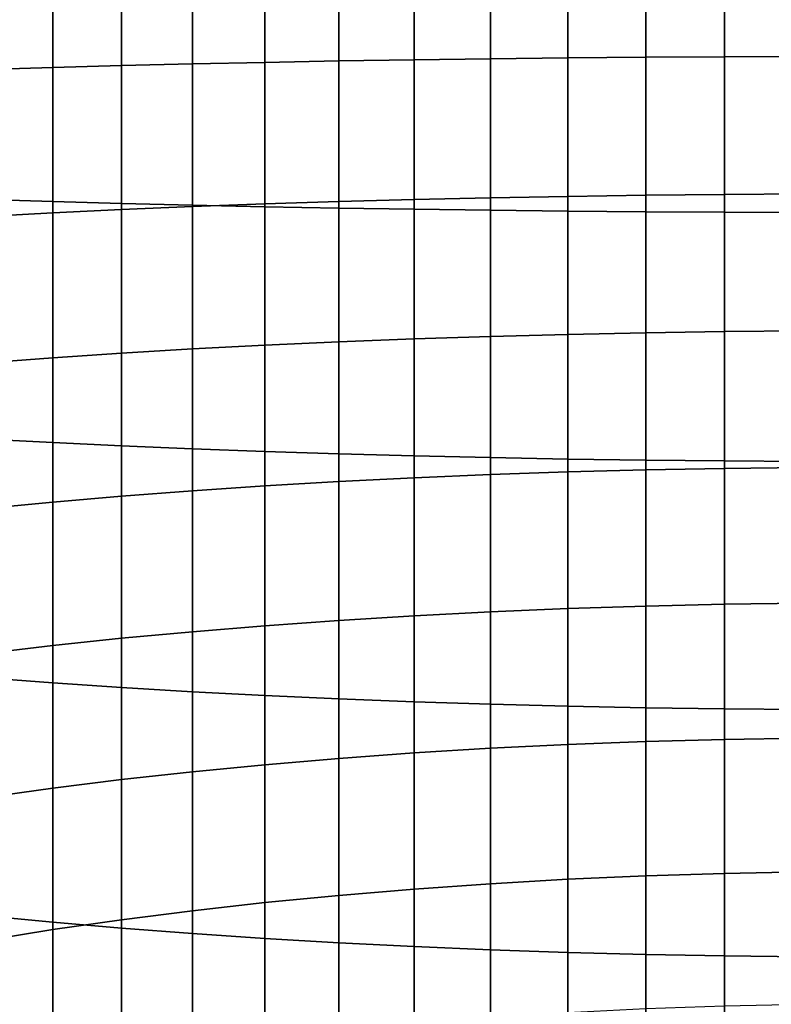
# Model space of a CAD drawing. Header units: metres. Extents: x -32 to 117, y -314 to 32.
# Tile 31 of 256: x -7 to -1, y -264 to -256. Entities that reach past the tile are written whole.
import ezdxf

# ---------------------------------------------------------------- set-up
doc = ezdxf.new("R2010")
doc.units = ezdxf.units.M
doc.layers.add('solid_24_501_064_XXX', color=7, linetype='CONTINUOUS')

msp = doc.modelspace()

# ---------------------------------------------------------------- linework, layer by layer
at = {"layer": 'solid_24_501_064_XXX'}
for points in [[(-3.773701, -256.585754, 322.527191), (-4.379568, -256.595428, 322.727112), (-4.379568, -255.46106, 322.76239), (-3.773701, -255.458298, 322.562256)], [(-3.158742, -256.577515, 322.357208), (-3.773701, -256.585754, 322.527191), (-3.773701, -255.458298, 322.562256), (-3.158742, -255.455963, 322.39209)], [(-2.536174, -256.57074, 322.21756), (-3.158742, -256.577515, 322.357208), (-3.158742, -255.455963, 322.39209), (-2.536174, -255.454041, 322.252289)], [(-1.907496, -256.56546, 322.108612), (-2.536174, -256.57074, 322.21756), (-2.536174, -255.454041, 322.252289), (-1.907496, -255.45253, 322.143219)], [(-1.274223, -256.561676, 322.030609), (-1.907496, -256.56546, 322.108612), (-1.907496, -255.45253, 322.143219), (-1.274223, -255.451462, 322.065125)], [(-0.63788, -256.559418, 321.983704), (-1.274223, -256.561676, 322.030609), (-1.274223, -255.451462, 322.065125), (-0.63788, -255.450821, 322.018188)], [(-6.683336, -256.648163, 323.81543), (-7.222413, -256.664673, 324.156403), (-7.222413, -255.480743, 324.193207), (-6.683336, -255.476059, 323.851898)], [(-6.128158, -256.632935, 323.501312), (-6.683336, -256.648163, 323.81543), (-6.683336, -255.476059, 323.851898), (-6.128158, -255.471725, 323.537415)], [(-5.558216, -256.619049, 323.214752), (-6.128158, -256.632935, 323.501312), (-6.128158, -255.471725, 323.537415), (-5.558216, -255.467773, 323.250549)], [(-4.974885, -256.606537, 322.956482), (-5.558216, -256.619049, 323.214752), (-5.558216, -255.467773, 323.250549), (-4.974885, -255.464218, 322.992004)], [(-4.379568, -256.595428, 322.727112), (-4.974885, -256.606537, 322.956482), (-4.974885, -255.464218, 322.992004), (-4.379568, -255.46106, 322.76239)], [(-7.222413, -257.710754, 345.749298), (-6.683336, -257.727264, 346.090271), (-6.683336, -255.782944, 346.150726), (-7.222413, -255.778244, 345.809387)], [(-6.683336, -257.727264, 346.090271), (-6.128158, -257.742493, 346.404388), (-6.128158, -255.787277, 346.465179), (-6.683336, -255.782944, 346.150726)], [(-6.128158, -257.742493, 346.404388), (-5.558216, -257.756348, 346.690948), (-5.558216, -255.791214, 346.752045), (-6.128158, -255.787277, 346.465179)], [(-5.558216, -257.756348, 346.690948), (-4.974885, -257.76886, 346.949219), (-4.974885, -255.794785, 347.01059), (-5.558216, -255.791214, 346.752045)], [(-4.974885, -257.76886, 346.949219), (-4.379568, -257.779999, 347.178589), (-4.379568, -255.797943, 347.240204), (-4.974885, -255.794785, 347.01059)], [(-4.379568, -257.779999, 347.178589), (-3.773701, -257.789673, 347.37851), (-3.773701, -255.80069, 347.440338), (-4.379568, -255.797943, 347.240204)], [(-3.773701, -257.789673, 347.37851), (-3.158742, -257.797913, 347.548492), (-3.158742, -255.80304, 347.610504), (-3.773701, -255.80069, 347.440338)], [(-3.158742, -257.797913, 347.548492), (-2.536174, -257.804657, 347.68811), (-2.536174, -255.804962, 347.750305), (-3.158742, -255.80304, 347.610504)], [(-2.536174, -257.804657, 347.68811), (-1.907496, -257.809937, 347.797089), (-1.907496, -255.806458, 347.859375), (-2.536174, -255.804962, 347.750305)], [(-1.907496, -257.809937, 347.797089), (-1.274223, -257.813721, 347.875092), (-1.274223, -255.807541, 347.937469), (-1.907496, -255.806458, 347.859375)], [(-1.274223, -257.813721, 347.875092), (-0.63788, -257.81601, 347.921967), (-0.63788, -255.808182, 347.984406), (-1.274223, -255.807541, 347.937469)], [(-1.907496, -257.676544, 322.035492), (-2.536174, -257.685577, 322.144196), (-2.536174, -256.57074, 322.21756), (-1.907496, -256.56546, 322.108612)], [(-1.274223, -257.670044, 321.957642), (-1.907496, -257.676544, 322.035492), (-1.907496, -256.56546, 322.108612), (-1.274223, -256.561676, 322.030609)], [(-0.63788, -257.666168, 321.910858), (-1.274223, -257.670044, 321.957642), (-1.274223, -256.561676, 322.030609), (-0.63788, -256.559418, 321.983704)], [(-6.683336, -257.818298, 323.738403), (-7.222413, -257.846619, 324.078613), (-7.222413, -256.664673, 324.156403), (-6.683336, -256.648163, 323.81543)], [(-6.128158, -257.792206, 323.424988), (-6.683336, -257.818298, 323.738403), (-6.683336, -256.648163, 323.81543), (-6.128158, -256.632935, 323.501312)], [(-5.558216, -257.768402, 323.139099), (-6.128158, -257.792206, 323.424988), (-6.128158, -256.632935, 323.501312), (-5.558216, -256.619049, 323.214752)], [(-4.974885, -257.746948, 322.881409), (-5.558216, -257.768402, 323.139099), (-5.558216, -256.619049, 323.214752), (-4.974885, -256.606537, 322.956482)], [(-4.379568, -257.727905, 322.652557), (-4.974885, -257.746948, 322.881409), (-4.974885, -256.606537, 322.956482), (-4.379568, -256.595428, 322.727112)], [(-3.773701, -257.711304, 322.453094), (-4.379568, -257.727905, 322.652557), (-4.379568, -256.595428, 322.727112), (-3.773701, -256.585754, 322.527191)], [(-3.158742, -257.697174, 322.283508), (-3.773701, -257.711304, 322.453094), (-3.773701, -256.585754, 322.527191), (-3.158742, -256.577515, 322.357208)], [(-2.536174, -257.685577, 322.144196), (-3.158742, -257.697174, 322.283508), (-3.158742, -256.577515, 322.357208), (-2.536174, -256.57074, 322.21756)], [(-1.907496, -258.784393, 321.923889), (-2.536174, -258.797211, 322.032227), (-2.536174, -257.685577, 322.144196), (-1.907496, -257.676544, 322.035492)], [(-1.274223, -258.775238, 321.846344), (-1.907496, -258.784393, 321.923889), (-1.907496, -257.676544, 322.035492), (-1.274223, -257.670044, 321.957642)], [(-0.63788, -258.769714, 321.799713), (-1.274223, -258.775238, 321.846344), (-1.274223, -257.670044, 321.957642), (-0.63788, -257.666168, 321.910858)], [(-7.222413, -259.639984, 345.622284), (-6.683336, -259.668304, 345.962494), (-6.683336, -257.727264, 346.090271), (-7.222413, -257.710754, 345.749298)], [(-6.683336, -259.668304, 345.962494), (-6.128158, -259.694397, 346.275909), (-6.128158, -257.742493, 346.404388), (-6.683336, -257.727264, 346.090271)], [(-6.128158, -259.694397, 346.275909), (-5.558216, -259.718201, 346.561798), (-5.558216, -257.756348, 346.690948), (-6.128158, -257.742493, 346.404388)], [(-4.974885, -258.884094, 322.766907), (-5.558216, -258.914459, 323.023682), (-5.558216, -257.768402, 323.139099), (-4.974885, -257.746948, 322.881409)], [(-5.558216, -259.718201, 346.561798), (-4.974885, -259.739655, 346.819489), (-4.974885, -257.76886, 346.949219), (-5.558216, -257.756348, 346.690948)], [(-4.379568, -258.857117, 322.538849), (-4.974885, -258.884094, 322.766907), (-4.974885, -257.746948, 322.881409), (-4.379568, -257.727905, 322.652557)], [(-3.773701, -258.833618, 322.340088), (-4.379568, -258.857117, 322.538849), (-4.379568, -257.727905, 322.652557), (-3.773701, -257.711304, 322.453094)], [(-3.158742, -258.813629, 322.171082), (-3.773701, -258.833618, 322.340088), (-3.773701, -257.711304, 322.453094), (-3.158742, -257.697174, 322.283508)], [(-2.536174, -258.797211, 322.032227), (-3.158742, -258.813629, 322.171082), (-3.158742, -257.697174, 322.283508), (-2.536174, -257.685577, 322.144196)], [(-6.683336, -258.985077, 323.620911), (-7.222413, -259.025146, 323.9599), (-7.222413, -257.846619, 324.078613), (-6.683336, -257.818298, 323.738403)], [(-6.128158, -258.94812, 323.308563), (-6.683336, -258.985077, 323.620911), (-6.683336, -257.818298, 323.738403), (-6.128158, -257.792206, 323.424988)], [(-5.558216, -258.914459, 323.023682), (-6.128158, -258.94812, 323.308563), (-6.128158, -257.792206, 323.424988), (-5.558216, -257.768402, 323.139099)], [(-4.974885, -259.739655, 346.819489), (-4.379568, -259.758698, 347.04834), (-4.379568, -257.779999, 347.178589), (-4.974885, -257.76886, 346.949219)], [(-4.379568, -259.758698, 347.04834), (-3.773701, -259.775299, 347.247803), (-3.773701, -257.789673, 347.37851), (-4.379568, -257.779999, 347.178589)], [(-3.773701, -259.775299, 347.247803), (-3.158742, -259.789429, 347.417389), (-3.158742, -257.797913, 347.548492), (-3.773701, -257.789673, 347.37851)], [(-3.158742, -259.789429, 347.417389), (-2.536174, -259.801025, 347.556702), (-2.536174, -257.804657, 347.68811), (-3.158742, -257.797913, 347.548492)], [(-2.536174, -259.801025, 347.556702), (-1.907496, -259.810089, 347.665436), (-1.907496, -257.809937, 347.797089), (-2.536174, -257.804657, 347.68811)], [(-1.907496, -259.810089, 347.665436), (-1.274223, -259.816559, 347.743256), (-1.274223, -257.813721, 347.875092), (-1.907496, -257.809937, 347.797089)], [(-1.274223, -259.816559, 347.743256), (-0.63788, -259.820435, 347.790039), (-0.63788, -257.81601, 347.921967), (-1.274223, -257.813721, 347.875092)], [(-1.907496, -259.887726, 321.774017), (-2.536174, -259.904297, 321.881836), (-2.536174, -258.797211, 322.032227), (-1.907496, -258.784393, 321.923889)], [(-1.274223, -259.875885, 321.696808), (-1.907496, -259.887726, 321.774017), (-1.907496, -258.784393, 321.923889), (-1.274223, -258.775238, 321.846344)], [(-0.63788, -259.868774, 321.650421), (-1.274223, -259.875885, 321.696808), (-1.274223, -258.775238, 321.846344), (-0.63788, -258.769714, 321.799713)], [(-4.379568, -259.98172, 322.386078), (-4.974885, -260.016571, 322.613037), (-4.974885, -258.884094, 322.766907), (-4.379568, -258.857117, 322.538849)], [(-3.773701, -259.951324, 322.188232), (-4.379568, -259.98172, 322.386078), (-4.379568, -258.857117, 322.538849), (-3.773701, -258.833618, 322.340088)], [(-3.158742, -259.925507, 322.02002), (-3.773701, -259.951324, 322.188232), (-3.773701, -258.833618, 322.340088), (-3.158742, -258.813629, 322.171082)], [(-2.536174, -259.904297, 321.881836), (-3.158742, -259.925507, 322.02002), (-3.158742, -258.813629, 322.171082), (-2.536174, -258.797211, 322.032227)], [(-6.128158, -260.099335, 323.152191), (-6.683336, -260.147064, 323.463043), (-6.683336, -258.985077, 323.620911), (-6.128158, -258.94812, 323.308563)], [(-5.558216, -260.055786, 322.868622), (-6.128158, -260.099335, 323.152191), (-6.128158, -258.94812, 323.308563), (-5.558216, -258.914459, 323.023682)], [(-4.974885, -260.016571, 322.613037), (-5.558216, -260.055786, 322.868622), (-5.558216, -258.914459, 323.023682), (-4.974885, -258.884094, 322.766907)], [(-6.683336, -260.147064, 323.463043), (-7.222413, -260.198853, 323.800476), (-7.222413, -259.025146, 323.9599), (-6.683336, -258.985077, 323.620911)], [(-7.222413, -261.56369, 345.428558), (-6.683336, -261.60379, 345.767548), (-6.683336, -259.668304, 345.962494), (-7.222413, -259.639984, 345.622284)], [(-6.683336, -261.60379, 345.767548), (-6.128158, -261.640717, 346.079895), (-6.128158, -259.694397, 346.275909), (-6.683336, -259.668304, 345.962494)], [(-6.128158, -261.640717, 346.079895), (-5.558216, -261.674408, 346.364777), (-5.558216, -259.718201, 346.561798), (-6.128158, -259.694397, 346.275909)], [(-5.558216, -261.674408, 346.364777), (-4.974885, -261.704773, 346.621582), (-4.974885, -259.739655, 346.819489), (-5.558216, -259.718201, 346.561798)], [(-4.974885, -261.704773, 346.621582), (-4.379568, -261.73172, 346.849609), (-4.379568, -259.758698, 347.04834), (-4.974885, -259.739655, 346.819489)], [(-4.379568, -261.73172, 346.849609), (-3.773701, -261.755249, 347.048401), (-3.773701, -259.775299, 347.247803), (-4.379568, -259.758698, 347.04834)], [(-3.773701, -261.755249, 347.048401), (-3.158742, -261.775208, 347.217407), (-3.158742, -259.789429, 347.417389), (-3.773701, -259.775299, 347.247803)], [(-3.158742, -261.775208, 347.217407), (-2.536174, -261.791626, 347.356232), (-2.536174, -259.801025, 347.556702), (-3.158742, -259.789429, 347.417389)], [(-2.536174, -261.791626, 347.356232), (-1.907496, -261.804443, 347.464569), (-1.907496, -259.810089, 347.665436), (-2.536174, -259.801025, 347.556702)], [(-1.907496, -261.804443, 347.464569), (-1.274223, -261.813629, 347.542114), (-1.274223, -259.816559, 347.743256), (-1.907496, -259.810089, 347.665436)], [(-1.274223, -261.813629, 347.542114), (-0.63788, -261.819122, 347.588745), (-0.63788, -259.820435, 347.790039), (-1.274223, -259.816559, 347.743256)], [(-1.907496, -260.985229, 321.585999), (-2.536174, -261.005493, 321.693176), (-2.536174, -259.904297, 321.881836), (-1.907496, -259.887726, 321.774017)], [(-1.274223, -260.970703, 321.509247), (-1.907496, -260.985229, 321.585999), (-1.907496, -259.887726, 321.774017), (-1.274223, -259.875885, 321.696808)], [(-0.63788, -260.961975, 321.463135), (-1.274223, -260.970703, 321.509247), (-1.274223, -259.875885, 321.696808), (-0.63788, -259.868774, 321.650421)], [(-3.773701, -261.063141, 321.997772), (-4.379568, -261.100342, 322.194427), (-4.379568, -259.98172, 322.386078), (-3.773701, -259.951324, 322.188232)], [(-3.158742, -261.031494, 321.830566), (-3.773701, -261.063141, 321.997772), (-3.773701, -259.951324, 322.188232), (-3.158742, -259.925507, 322.02002)], [(-2.536174, -261.005493, 321.693176), (-3.158742, -261.031494, 321.830566), (-3.158742, -259.925507, 322.02002), (-2.536174, -259.904297, 321.881836)], [(-5.558216, -261.191101, 322.674133), (-6.128158, -261.244415, 322.956024), (-6.128158, -260.099335, 323.152191), (-5.558216, -260.055786, 322.868622)], [(-4.974885, -261.143036, 322.420074), (-5.558216, -261.191101, 322.674133), (-5.558216, -260.055786, 322.868622), (-4.974885, -260.016571, 322.613037)], [(-4.379568, -261.100342, 322.194427), (-4.974885, -261.143036, 322.420074), (-4.974885, -260.016571, 322.613037), (-4.379568, -259.98172, 322.386078)], [(-6.128158, -261.244415, 322.956024), (-6.683336, -261.302887, 323.265045), (-6.683336, -260.147064, 323.463043), (-6.128158, -260.099335, 323.152191)], [(-6.683336, -261.302887, 323.265045), (-7.222413, -261.366364, 323.600464), (-7.222413, -260.198853, 323.800476), (-6.683336, -260.147064, 323.463043)], [(-2.536174, -262.099518, 321.466522), (-3.158742, -262.130249, 321.602905), (-3.158742, -261.031494, 321.830566), (-2.536174, -261.005493, 321.693176)], [(-1.907496, -262.075531, 321.360077), (-2.536174, -262.099518, 321.466522), (-2.536174, -261.005493, 321.693176), (-1.907496, -260.985229, 321.585999)], [(-1.274223, -262.05838, 321.283905), (-1.907496, -262.075531, 321.360077), (-1.907496, -260.985229, 321.585999), (-1.274223, -260.970703, 321.509247)], [(-0.63788, -262.048035, 321.238098), (-1.274223, -262.05838, 321.283905), (-1.274223, -260.970703, 321.509247), (-0.63788, -260.961975, 321.463135)], [(-3.773701, -262.167664, 321.768921), (-4.379568, -262.21167, 321.964172), (-4.379568, -261.100342, 322.194427), (-3.773701, -261.063141, 321.997772)], [(-3.158742, -262.130249, 321.602905), (-3.773701, -262.167664, 321.768921), (-3.773701, -261.063141, 321.997772), (-3.158742, -261.031494, 321.830566)], [(-4.974885, -262.262146, 322.188202), (-5.558216, -262.31897, 322.44043), (-5.558216, -261.191101, 322.674133), (-4.974885, -261.143036, 322.420074)], [(-4.379568, -262.21167, 321.964172), (-4.974885, -262.262146, 322.188202), (-4.974885, -261.143036, 322.420074), (-4.379568, -261.100342, 322.194427)], [(-6.128158, -262.38205, 322.720306), (-6.683336, -262.451172, 323.0271), (-6.683336, -261.302887, 323.265045), (-6.128158, -261.244415, 322.956024)], [(-5.558216, -262.31897, 322.44043), (-6.128158, -262.38205, 322.720306), (-6.128158, -261.244415, 322.956024), (-5.558216, -261.191101, 322.674133)], [(-6.683336, -262.451172, 323.0271), (-7.222413, -262.526215, 323.360138), (-7.222413, -261.366364, 323.600464), (-6.683336, -261.302887, 323.265045)], [(-7.222413, -263.479523, 345.168304), (-6.683336, -263.531342, 345.505707), (-6.683336, -261.60379, 345.767548), (-7.222413, -261.56369, 345.428558)], [(-6.683336, -263.531342, 345.505707), (-6.128158, -263.579071, 345.816559), (-6.128158, -261.640717, 346.079895), (-6.683336, -261.60379, 345.767548)], [(-6.128158, -263.579071, 345.816559), (-5.558216, -263.622589, 346.100128), (-5.558216, -261.674408, 346.364777), (-6.128158, -261.640717, 346.079895)], [(-5.558216, -263.622589, 346.100128), (-4.974885, -263.661835, 346.355713), (-4.974885, -261.704773, 346.621582), (-5.558216, -261.674408, 346.364777)], [(-4.974885, -263.661835, 346.355713), (-4.379568, -263.696686, 346.582703), (-4.379568, -261.73172, 346.849609), (-4.974885, -261.704773, 346.621582)], [(-4.379568, -263.696686, 346.582703), (-3.773701, -263.727051, 346.780518), (-3.773701, -261.755249, 347.048401), (-4.379568, -261.73172, 346.849609)], [(-3.773701, -263.727051, 346.780518), (-3.158742, -263.752899, 346.94873), (-3.158742, -261.775208, 347.217407), (-3.773701, -261.755249, 347.048401)], [(-3.158742, -263.752899, 346.94873), (-2.536174, -263.774109, 347.086914), (-2.536174, -261.791626, 347.356232), (-3.158742, -261.775208, 347.217407)], [(-2.536174, -263.774109, 347.086914), (-1.907496, -263.790649, 347.194733), (-1.907496, -261.804443, 347.464569), (-2.536174, -261.791626, 347.356232)], [(-1.907496, -263.790649, 347.194733), (-1.274223, -263.802521, 347.271942), (-1.274223, -261.813629, 347.542114), (-1.907496, -261.804443, 347.464569)], [(-1.274223, -263.802521, 347.271942), (-0.63788, -263.809631, 347.318329), (-0.63788, -261.819122, 347.588745), (-1.274223, -261.813629, 347.542114)], [(-2.536174, -263.185028, 321.202057), (-3.158742, -263.220459, 321.337311), (-3.158742, -262.130249, 321.602905), (-2.536174, -262.099518, 321.466522)], [(-1.907496, -263.157379, 321.096558), (-2.536174, -263.185028, 321.202057), (-2.536174, -262.099518, 321.466522), (-1.907496, -262.075531, 321.360077)], [(-1.274223, -263.137573, 321.020996), (-1.907496, -263.157379, 321.096558), (-1.907496, -262.075531, 321.360077), (-1.274223, -262.05838, 321.283905)], [(-0.63788, -263.125671, 320.975586), (-1.274223, -263.137573, 321.020996), (-1.274223, -262.05838, 321.283905), (-0.63788, -262.048035, 321.238098)], [(-3.773701, -263.26358, 321.501923), (-4.379568, -263.314331, 321.695557), (-4.379568, -262.21167, 321.964172), (-3.773701, -262.167664, 321.768921)], [(-3.158742, -263.220459, 321.337311), (-3.773701, -263.26358, 321.501923), (-3.773701, -262.167664, 321.768921), (-3.158742, -262.130249, 321.602905)], [(-4.974885, -263.372528, 321.917694), (-5.558216, -263.43808, 322.167816), (-5.558216, -262.31897, 322.44043), (-4.974885, -262.262146, 322.188202)], [(-4.379568, -263.314331, 321.695557), (-4.974885, -263.372528, 321.917694), (-4.974885, -262.262146, 322.188202), (-4.379568, -262.21167, 321.964172)], [(-5.558216, -263.43808, 322.167816), (-6.128158, -263.510803, 322.445312), (-6.128158, -262.38205, 322.720306), (-5.558216, -262.31897, 322.44043)], [(-6.128158, -263.510803, 322.445312), (-6.683336, -263.590515, 322.749542), (-6.683336, -262.451172, 323.0271), (-6.128158, -262.38205, 322.720306)], [(-6.683336, -263.590515, 322.749542), (-7.222413, -263.677063, 323.079773), (-7.222413, -262.526215, 323.360138), (-6.683336, -262.451172, 323.0271)], [(-1.274223, -264.207031, 320.720856), (-1.907496, -264.229431, 320.795685), (-1.907496, -263.157379, 321.096558), (-1.274223, -263.137573, 321.020996)], [(-0.63788, -264.193542, 320.675903), (-1.274223, -264.207031, 320.720856), (-1.274223, -263.137573, 321.020996), (-0.63788, -263.125671, 320.975586)], [(-3.158742, -264.300812, 321.034119), (-3.773701, -264.34964, 321.197144), (-3.773701, -263.26358, 321.501923), (-3.158742, -263.220459, 321.337311)], [(-2.536174, -264.260712, 320.900177), (-3.158742, -264.300812, 321.034119), (-3.158742, -263.220459, 321.337311), (-2.536174, -263.185028, 321.202057)], [(-1.907496, -264.229431, 320.795685), (-2.536174, -264.260712, 320.900177), (-2.536174, -263.185028, 321.202057), (-1.907496, -263.157379, 321.096558)], [(-3.773701, -264.34964, 321.197144), (-4.379568, -264.407043, 321.388885), (-4.379568, -263.314331, 321.695557), (-3.773701, -263.26358, 321.501923)], [(-4.974885, -264.4729, 321.608887), (-5.558216, -264.547089, 321.856567), (-5.558216, -263.43808, 322.167816), (-4.974885, -263.372528, 321.917694)], [(-4.379568, -264.407043, 321.388885), (-4.974885, -264.4729, 321.608887), (-4.974885, -263.372528, 321.917694), (-4.379568, -263.314331, 321.695557)], [(-5.558216, -264.547089, 321.856567), (-6.128158, -264.629364, 322.131409), (-6.128158, -263.510803, 322.445312), (-5.558216, -263.43808, 322.167816)], [(-7.222413, -265.385193, 344.841827), (-6.683336, -265.448669, 345.177246), (-6.683336, -263.531342, 345.505707), (-7.222413, -263.479523, 345.168304)], [(-6.128158, -264.629364, 322.131409), (-6.683336, -264.719574, 322.432709), (-6.683336, -263.590515, 322.749542), (-6.128158, -263.510803, 322.445312)], [(-6.683336, -265.448669, 345.177246), (-6.128158, -265.507141, 345.486267), (-6.128158, -263.579071, 345.816559), (-6.683336, -263.531342, 345.505707)], [(-6.683336, -264.719574, 322.432709), (-7.222413, -264.817505, 322.759735), (-7.222413, -263.677063, 323.079773), (-6.683336, -263.590515, 322.749542)], [(-6.128158, -265.507141, 345.486267), (-5.558216, -265.560455, 345.768158), (-5.558216, -263.622589, 346.100128), (-6.128158, -263.579071, 345.816559)], [(-5.558216, -265.560455, 345.768158), (-4.974885, -265.608521, 346.022217), (-4.974885, -263.661835, 346.355713), (-5.558216, -263.622589, 346.100128)], [(-4.974885, -265.608521, 346.022217), (-4.379568, -265.651215, 346.247864), (-4.379568, -263.696686, 346.582703), (-4.974885, -263.661835, 346.355713)], [(-4.379568, -265.651215, 346.247864), (-3.773701, -265.688416, 346.444519), (-3.773701, -263.727051, 346.780518), (-4.379568, -263.696686, 346.582703)], [(-3.773701, -265.688416, 346.444519), (-3.158742, -265.720062, 346.611725), (-3.158742, -263.752899, 346.94873), (-3.773701, -263.727051, 346.780518)], [(-3.158742, -265.720062, 346.611725), (-2.536174, -265.746063, 346.749084), (-2.536174, -263.774109, 347.086914), (-3.158742, -263.752899, 346.94873)], [(-2.536174, -265.746063, 346.749084), (-1.907496, -265.766327, 346.856293), (-1.907496, -263.790649, 347.194733), (-2.536174, -263.774109, 347.086914)], [(-1.907496, -265.766327, 346.856293), (-1.274223, -265.780853, 346.933014), (-1.274223, -263.802521, 347.271942), (-1.907496, -263.790649, 347.194733)], [(-1.274223, -265.780853, 346.933014), (-0.63788, -265.789581, 346.979156), (-0.63788, -263.809631, 347.318329), (-1.274223, -263.802521, 347.271942)]]:
    msp.add_3dface(points, dxfattribs=at)

doc.saveas('drawing.dxf')
